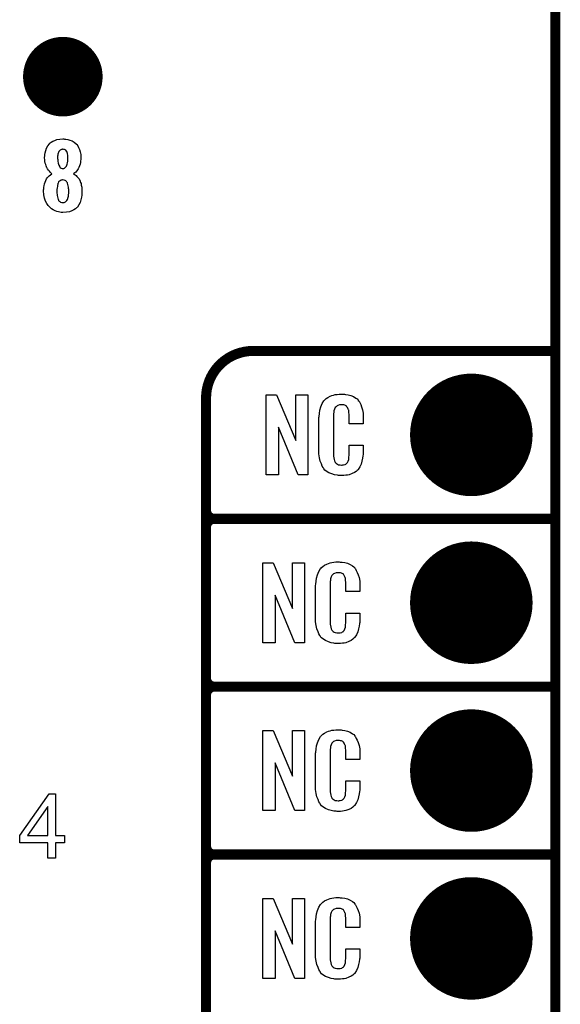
# Model space of a CAD drawing. Extents: x -0.07 to 0.95, y -0.15 to 1.54.
# Tile 17 of 21: x 0.63 to 0.95, y 0.36 to 0.95. Entities that reach past the tile are written whole.
import ezdxf

# ---------------------------------------------------------------- set-up
doc = ezdxf.new("R2010")
doc.units = 0
doc.layers.get('0').update_dxf_attribs({"linetype": 'CONTINUOUS'})
for name, color, linetype in [('gko', 6, 'CONTINUOUS'), ('gto', 2, 'CONTINUOUS'), ('gts', 1, 'CONTINUOUS')]:
    doc.layers.add(name, color=color, linetype=linetype)

# ---------------------------------------------------------------- blocks, each defined once
blk = doc.blocks.new('D31')
at = {"const_width": 0.003}
blk.add_lwpolyline([(-0.0015, 0, 1), (0.0015, 0, 1)], format="xyb", close=True, dxfattribs=at)
blk = doc.blocks.new('D37')
at = {"const_width": 0.0237}
blk.add_lwpolyline([(-0.01185, 0, 1), (0.01185, 0, 1)], format="xyb", close=True, dxfattribs=at)
blk = doc.blocks.new('D39')
at = {"const_width": 0.0365}
blk.add_lwpolyline([(-0.01825, 0, 1), (0.01825, 0, 1)], format="xyb", close=True, dxfattribs=at)

msp = doc.modelspace()

# ---------------------------------------------------------------- linework, layer by layer
at = {"layer": 'gko', "color": 6, "const_width": 0.006}
msp.add_lwpolyline([(0.95, -0.05), (0.95, 1.45)], dxfattribs=at)
at = {"layer": 'gto', "color": 2}
for points in [[(0.6576, 0.8762), (0.6585, 0.8761), (0.6596, 0.876), (0.6609, 0.8756), (0.6622, 0.8751), (0.6635, 0.8744), (0.6646, 0.8734), (0.6647, 0.8732), (0.6651, 0.8729), (0.6656, 0.8722), (0.6661, 0.8713), (0.6666, 0.8701), (0.6671, 0.8687), (0.6674, 0.8671), (0.6675, 0.8653), (0.6675, 0.8651), (0.6675, 0.8647), (0.6674, 0.8641), (0.6673, 0.8632), (0.6672, 0.8623), (0.667, 0.8613), (0.6667, 0.8602), (0.6663, 0.8593), (0.6662, 0.8592), (0.6661, 0.8589), (0.6658, 0.8585), (0.6655, 0.8579), (0.6651, 0.8573), (0.6645, 0.8566), (0.6639, 0.8561), (0.6631, 0.8555), (0.6632, 0.8554), (0.6636, 0.8552), (0.664, 0.855), (0.6646, 0.8545), (0.6651, 0.854), (0.6658, 0.8532), (0.6664, 0.8525), (0.6669, 0.8515), (0.667, 0.8514), (0.6671, 0.851), (0.6673, 0.8504), (0.6676, 0.8497), (0.6677, 0.8487), (0.668, 0.8476), (0.6681, 0.8463), (0.6681, 0.845), (0.6681, 0.8449), (0.6681, 0.8447), (0.6681, 0.8444), (0.6681, 0.844), (0.6681, 0.8435), (0.668, 0.8429), (0.6678, 0.8416), (0.6675, 0.8401), (0.667, 0.8385), (0.6663, 0.837), (0.6654, 0.8357), (0.6652, 0.8355), (0.6649, 0.8352), (0.6642, 0.8347), (0.6633, 0.8341), (0.6621, 0.8334), (0.6606, 0.8329), (0.6588, 0.8326), (0.6567, 0.8324), (0.6562, 0.8324), (0.6557, 0.8325), (0.6549, 0.8326), (0.6541, 0.8328), (0.6531, 0.8331), (0.6521, 0.8335), (0.651, 0.834), (0.6499, 0.8347), (0.6489, 0.8356), (0.6479, 0.8366), (0.6471, 0.8378), (0.6463, 0.8393), (0.6457, 0.8411), (0.6454, 0.8431), (0.6452, 0.8453), (0.6452, 0.8454), (0.6452, 0.8455), (0.6452, 0.8459), (0.6453, 0.8466), (0.6454, 0.8475), (0.6456, 0.8484), (0.6457, 0.8495), (0.6461, 0.8506), (0.6465, 0.8516), (0.6466, 0.8517), (0.6467, 0.852), (0.647, 0.8525), (0.6474, 0.8531), (0.648, 0.8537), (0.6486, 0.8543), (0.6493, 0.855), (0.6502, 0.8555), (0.6502, 0.8556), (0.6499, 0.8557), (0.6496, 0.8561), (0.6492, 0.8565), (0.6487, 0.8571), (0.6481, 0.8577), (0.6476, 0.8585), (0.6471, 0.8593), (0.647, 0.8594), (0.6469, 0.8597), (0.6467, 0.8602), (0.6465, 0.861), (0.6462, 0.8618), (0.646, 0.8628), (0.6459, 0.8639), (0.6458, 0.8651), (0.6458, 0.8652), (0.6458, 0.8654), (0.6458, 0.8656), (0.6459, 0.8661), (0.646, 0.867), (0.6462, 0.8681), (0.6465, 0.8695), (0.647, 0.8709), (0.6477, 0.8722), (0.6487, 0.8734), (0.6488, 0.8736), (0.6492, 0.8739), (0.6498, 0.8743), (0.6507, 0.8749), (0.6519, 0.8754), (0.6532, 0.8759), (0.6549, 0.8762), (0.6567, 0.8763), (0.6572, 0.8763), (0.6576, 0.8762)], [(0.6567, 0.8702), (0.6565, 0.8702), (0.6562, 0.8701), (0.6558, 0.8701), (0.6555, 0.8699), (0.6551, 0.8696), (0.6547, 0.8693), (0.6543, 0.8688), (0.6543, 0.8687), (0.6542, 0.8686), (0.6541, 0.8682), (0.654, 0.8679), (0.6538, 0.8673), (0.6537, 0.8667), (0.6536, 0.866), (0.6536, 0.8651), (0.6536, 0.8651), (0.6536, 0.8649), (0.6536, 0.8646), (0.6537, 0.8641), (0.6537, 0.8631), (0.654, 0.8619), (0.6543, 0.8606), (0.6549, 0.8596), (0.6552, 0.8591), (0.6557, 0.8588), (0.6562, 0.8586), (0.6567, 0.8586), (0.6569, 0.8586), (0.6572, 0.8586), (0.6576, 0.8589), (0.6582, 0.8594), (0.6585, 0.8597), (0.6588, 0.8601), (0.6591, 0.8607), (0.6592, 0.8613), (0.6595, 0.8621), (0.6596, 0.863), (0.6597, 0.864), (0.6597, 0.8651), (0.6597, 0.8652), (0.6597, 0.8656), (0.6597, 0.866), (0.6596, 0.8665), (0.6594, 0.8676), (0.6592, 0.8683), (0.659, 0.8688), (0.659, 0.8689), (0.6588, 0.8691), (0.6584, 0.8696), (0.6577, 0.87), (0.6572, 0.8701), (0.6567, 0.8702)], [(0.6567, 0.8519), (0.6564, 0.8519), (0.6561, 0.8518), (0.6556, 0.8517), (0.6552, 0.8514), (0.6547, 0.8511), (0.6542, 0.8507), (0.6539, 0.85), (0.6539, 0.8499), (0.6538, 0.8497), (0.6537, 0.8492), (0.6536, 0.8487), (0.6535, 0.848), (0.6533, 0.8471), (0.6532, 0.8462), (0.6532, 0.845), (0.6532, 0.8449), (0.6532, 0.8445), (0.6532, 0.844), (0.6533, 0.8433), (0.6534, 0.8426), (0.6535, 0.8418), (0.6537, 0.841), (0.6539, 0.8402), (0.6539, 0.8402), (0.6541, 0.84), (0.6542, 0.8397), (0.6546, 0.8393), (0.6549, 0.839), (0.6554, 0.8387), (0.656, 0.8385), (0.6567, 0.8384), (0.6571, 0.8384), (0.6574, 0.8385), (0.6578, 0.8387), (0.6583, 0.8388), (0.6587, 0.8392), (0.6591, 0.8397), (0.6595, 0.8402), (0.6595, 0.8403), (0.6596, 0.8406), (0.6597, 0.841), (0.6599, 0.8416), (0.66, 0.8422), (0.6601, 0.8431), (0.6602, 0.844), (0.6602, 0.845), (0.6602, 0.8452), (0.6602, 0.8455), (0.6602, 0.8461), (0.6601, 0.8468), (0.6601, 0.8476), (0.6599, 0.8484), (0.6597, 0.8492), (0.6595, 0.85), (0.6595, 0.8501), (0.6593, 0.8503), (0.6591, 0.8506), (0.6589, 0.851), (0.6585, 0.8513), (0.658, 0.8516), (0.6574, 0.8518), (0.6567, 0.8519)], [(0.8026, 0.6762), (0.7969, 0.6762), (0.7852, 0.7046), (0.7852, 0.6762), (0.7778, 0.6762), (0.7778, 0.7238), (0.7839, 0.7238), (0.7955, 0.6966), (0.7955, 0.7238), (0.8026, 0.7238), (0.8026, 0.6762)], [(0.8238, 0.7242), (0.8244, 0.7242), (0.825, 0.7241), (0.8266, 0.7239), (0.8282, 0.7235), (0.8298, 0.7228), (0.8313, 0.7219), (0.832, 0.7214), (0.8326, 0.7207), (0.8327, 0.7205), (0.8331, 0.7201), (0.8335, 0.7192), (0.8341, 0.7181), (0.8346, 0.7167), (0.8351, 0.715), (0.8355, 0.7129), (0.8356, 0.7106), (0.8356, 0.7066), (0.8272, 0.7066), (0.8272, 0.7107), (0.8272, 0.7108), (0.8272, 0.7111), (0.8272, 0.7116), (0.8272, 0.7121), (0.8271, 0.7134), (0.827, 0.7141), (0.827, 0.7146), (0.827, 0.7147), (0.8269, 0.7149), (0.8267, 0.7154), (0.8263, 0.7163), (0.8257, 0.717), (0.8256, 0.7172), (0.8254, 0.7173), (0.825, 0.7175), (0.8246, 0.7177), (0.8241, 0.7178), (0.8234, 0.7179), (0.8223, 0.7179), (0.822, 0.7179), (0.8215, 0.7179), (0.8205, 0.7175), (0.82, 0.7173), (0.8196, 0.7169), (0.8194, 0.7167), (0.819, 0.7163), (0.8185, 0.7154), (0.8182, 0.7143), (0.8182, 0.7142), (0.8182, 0.7141), (0.8181, 0.7137), (0.8181, 0.7132), (0.818, 0.7127), (0.818, 0.7119), (0.8179, 0.7111), (0.8179, 0.7102), (0.8179, 0.6895), (0.8179, 0.6894), (0.8179, 0.6889), (0.818, 0.6882), (0.818, 0.6873), (0.8184, 0.6854), (0.8185, 0.6845), (0.8189, 0.6837), (0.819, 0.6836), (0.8191, 0.6834), (0.8194, 0.6832), (0.8197, 0.6829), (0.8203, 0.6825), (0.8209, 0.6822), (0.8218, 0.6821), (0.8227, 0.682), (0.8231, 0.682), (0.8234, 0.6821), (0.8238, 0.6821), (0.8248, 0.6823), (0.8253, 0.6826), (0.8257, 0.6829), (0.8257, 0.6829), (0.8258, 0.6831), (0.8262, 0.6835), (0.8267, 0.6844), (0.827, 0.6854), (0.827, 0.6855), (0.827, 0.6857), (0.827, 0.686), (0.8271, 0.6865), (0.8271, 0.687), (0.8272, 0.6878), (0.8272, 0.6886), (0.8272, 0.6895), (0.8272, 0.6938), (0.8356, 0.6938), (0.8356, 0.69), (0.8356, 0.6899), (0.8356, 0.6897), (0.8356, 0.6894), (0.8356, 0.6889), (0.8355, 0.6883), (0.8354, 0.6876), (0.8352, 0.6861), (0.8348, 0.6844), (0.8344, 0.6826), (0.8336, 0.6809), (0.8327, 0.6794), (0.8326, 0.6792), (0.8321, 0.6788), (0.8314, 0.6782), (0.8304, 0.6775), (0.829, 0.6769), (0.8272, 0.6762), (0.8263, 0.676), (0.8252, 0.6759), (0.824, 0.6757), (0.822, 0.6757), (0.8215, 0.6758), (0.8208, 0.6758), (0.8202, 0.6759), (0.8186, 0.6762), (0.8169, 0.6767), (0.8151, 0.6774), (0.8135, 0.6784), (0.8128, 0.679), (0.8122, 0.6797), (0.8122, 0.6798), (0.8121, 0.6799), (0.8119, 0.6802), (0.8117, 0.6805), (0.8112, 0.6814), (0.8107, 0.6827), (0.81, 0.6844), (0.8096, 0.6864), (0.8092, 0.6887), (0.8091, 0.6914), (0.8091, 0.7083), (0.8091, 0.7084), (0.8091, 0.7087), (0.8091, 0.7091), (0.8092, 0.7096), (0.8092, 0.7103), (0.8093, 0.711), (0.8095, 0.7128), (0.8098, 0.7147), (0.8104, 0.7167), (0.8111, 0.7186), (0.8122, 0.7203), (0.8122, 0.7204), (0.8123, 0.7204), (0.8127, 0.7209), (0.8135, 0.7216), (0.8146, 0.7223), (0.816, 0.723), (0.817, 0.7234), (0.8179, 0.7237), (0.8189, 0.724), (0.8201, 0.7241), (0.8213, 0.7243), (0.8233, 0.7243), (0.8238, 0.7242)], [(0.8006, 0.5762), (0.7949, 0.5762), (0.7832, 0.6046), (0.7832, 0.5762), (0.7758, 0.5762), (0.7758, 0.6238), (0.7819, 0.6238), (0.7935, 0.5966), (0.7935, 0.6238), (0.8006, 0.6238), (0.8006, 0.5762)], [(0.8218, 0.6242), (0.8224, 0.6242), (0.823, 0.6241), (0.8246, 0.6239), (0.8262, 0.6235), (0.8278, 0.6228), (0.8293, 0.6219), (0.83, 0.6214), (0.8306, 0.6207), (0.8307, 0.6205), (0.8311, 0.6201), (0.8315, 0.6192), (0.8321, 0.6181), (0.8326, 0.6167), (0.8331, 0.615), (0.8335, 0.6129), (0.8336, 0.6106), (0.8336, 0.6066), (0.8252, 0.6066), (0.8252, 0.6107), (0.8252, 0.6108), (0.8252, 0.6111), (0.8252, 0.6116), (0.8252, 0.6121), (0.8251, 0.6134), (0.825, 0.6141), (0.825, 0.6146), (0.825, 0.6147), (0.8249, 0.6149), (0.8247, 0.6154), (0.8243, 0.6163), (0.8238, 0.617), (0.8236, 0.6172), (0.8234, 0.6173), (0.823, 0.6175), (0.8226, 0.6177), (0.8221, 0.6178), (0.8214, 0.6179), (0.8203, 0.6179), (0.82, 0.6179), (0.8195, 0.6179), (0.8185, 0.6175), (0.818, 0.6173), (0.8176, 0.6169), (0.8174, 0.6167), (0.817, 0.6163), (0.8165, 0.6154), (0.8162, 0.6143), (0.8162, 0.6142), (0.8162, 0.6141), (0.8161, 0.6137), (0.8161, 0.6132), (0.816, 0.6127), (0.816, 0.6119), (0.8159, 0.6111), (0.8159, 0.6102), (0.8159, 0.5895), (0.8159, 0.5894), (0.8159, 0.5889), (0.816, 0.5882), (0.816, 0.5873), (0.8163, 0.5854), (0.8165, 0.5845), (0.8169, 0.5837), (0.817, 0.5836), (0.8171, 0.5834), (0.8174, 0.5832), (0.8177, 0.5829), (0.8183, 0.5825), (0.8189, 0.5822), (0.8198, 0.5821), (0.8207, 0.582), (0.8211, 0.582), (0.8214, 0.5821), (0.8218, 0.5821), (0.8228, 0.5823), (0.8233, 0.5826), (0.8237, 0.5829), (0.8238, 0.5829), (0.8238, 0.5831), (0.8242, 0.5835), (0.8247, 0.5844), (0.825, 0.5854), (0.825, 0.5855), (0.825, 0.5857), (0.825, 0.586), (0.8251, 0.5865), (0.8251, 0.587), (0.8252, 0.5878), (0.8252, 0.5886), (0.8252, 0.5895), (0.8252, 0.5938), (0.8336, 0.5938), (0.8336, 0.59), (0.8336, 0.5899), (0.8336, 0.5897), (0.8336, 0.5894), (0.8336, 0.5889), (0.8335, 0.5883), (0.8334, 0.5876), (0.8332, 0.5861), (0.8328, 0.5844), (0.8324, 0.5826), (0.8316, 0.5809), (0.8307, 0.5794), (0.8306, 0.5792), (0.8301, 0.5788), (0.8294, 0.5782), (0.8284, 0.5775), (0.827, 0.5769), (0.8252, 0.5762), (0.8243, 0.576), (0.8232, 0.5759), (0.822, 0.5757), (0.82, 0.5757), (0.8195, 0.5758), (0.8188, 0.5758), (0.8182, 0.5759), (0.8166, 0.5762), (0.8149, 0.5767), (0.8131, 0.5774), (0.8115, 0.5784), (0.8108, 0.579), (0.8102, 0.5797), (0.8102, 0.5798), (0.8101, 0.5799), (0.8099, 0.5802), (0.8097, 0.5805), (0.8092, 0.5814), (0.8087, 0.5827), (0.808, 0.5844), (0.8076, 0.5864), (0.8072, 0.5887), (0.8071, 0.5914), (0.8071, 0.6083), (0.8071, 0.6084), (0.8071, 0.6087), (0.8071, 0.6091), (0.8072, 0.6096), (0.8072, 0.6103), (0.8073, 0.611), (0.8075, 0.6128), (0.8078, 0.6147), (0.8084, 0.6166), (0.8091, 0.6186), (0.8102, 0.6203), (0.8102, 0.6203), (0.8103, 0.6204), (0.8107, 0.6209), (0.8115, 0.6216), (0.8126, 0.6223), (0.814, 0.623), (0.815, 0.6234), (0.8159, 0.6237), (0.8169, 0.624), (0.8181, 0.6241), (0.8193, 0.6243), (0.8213, 0.6243), (0.8218, 0.6242)], [(0.8006, 0.4762), (0.7949, 0.4762), (0.7832, 0.5046), (0.7832, 0.4762), (0.7758, 0.4762), (0.7758, 0.5238), (0.7819, 0.5238), (0.7935, 0.4966), (0.7935, 0.5238), (0.8006, 0.5238), (0.8006, 0.4762)], [(0.8218, 0.5242), (0.8224, 0.5242), (0.823, 0.5241), (0.8246, 0.5239), (0.8262, 0.5235), (0.8278, 0.5228), (0.8293, 0.5219), (0.83, 0.5214), (0.8306, 0.5207), (0.8307, 0.5205), (0.8311, 0.5201), (0.8315, 0.5192), (0.8321, 0.5181), (0.8326, 0.5167), (0.8331, 0.515), (0.8335, 0.5129), (0.8336, 0.5106), (0.8336, 0.5066), (0.8252, 0.5066), (0.8252, 0.5107), (0.8252, 0.5108), (0.8252, 0.5111), (0.8252, 0.5116), (0.8252, 0.5121), (0.8251, 0.5134), (0.825, 0.5141), (0.825, 0.5146), (0.825, 0.5147), (0.8249, 0.5149), (0.8247, 0.5154), (0.8243, 0.5163), (0.8238, 0.517), (0.8236, 0.5172), (0.8234, 0.5173), (0.823, 0.5175), (0.8226, 0.5177), (0.8221, 0.5178), (0.8214, 0.5179), (0.8203, 0.5179), (0.82, 0.5179), (0.8195, 0.5179), (0.8185, 0.5175), (0.818, 0.5173), (0.8176, 0.5169), (0.8174, 0.5167), (0.817, 0.5163), (0.8165, 0.5154), (0.8162, 0.5143), (0.8162, 0.5142), (0.8162, 0.5141), (0.8161, 0.5137), (0.8161, 0.5132), (0.816, 0.5127), (0.816, 0.5119), (0.8159, 0.5111), (0.8159, 0.5102), (0.8159, 0.4895), (0.8159, 0.4894), (0.8159, 0.4889), (0.816, 0.4882), (0.816, 0.4873), (0.8163, 0.4854), (0.8165, 0.4845), (0.8169, 0.4837), (0.817, 0.4836), (0.8171, 0.4834), (0.8174, 0.4832), (0.8177, 0.4829), (0.8183, 0.4825), (0.8189, 0.4822), (0.8198, 0.4821), (0.8207, 0.482), (0.8211, 0.482), (0.8214, 0.4821), (0.8218, 0.4821), (0.8228, 0.4823), (0.8233, 0.4826), (0.8237, 0.4829), (0.8238, 0.4829), (0.8238, 0.4831), (0.8242, 0.4835), (0.8247, 0.4844), (0.825, 0.4854), (0.825, 0.4855), (0.825, 0.4857), (0.825, 0.486), (0.8251, 0.4865), (0.8251, 0.487), (0.8252, 0.4878), (0.8252, 0.4886), (0.8252, 0.4895), (0.8252, 0.4938), (0.8336, 0.4938), (0.8336, 0.49), (0.8336, 0.4899), (0.8336, 0.4897), (0.8336, 0.4894), (0.8336, 0.4889), (0.8335, 0.4883), (0.8334, 0.4876), (0.8332, 0.4861), (0.8328, 0.4844), (0.8324, 0.4826), (0.8316, 0.4809), (0.8307, 0.4794), (0.8306, 0.4792), (0.8301, 0.4788), (0.8294, 0.4782), (0.8284, 0.4775), (0.827, 0.4769), (0.8252, 0.4762), (0.8243, 0.476), (0.8232, 0.4759), (0.822, 0.4757), (0.82, 0.4757), (0.8195, 0.4758), (0.8188, 0.4758), (0.8182, 0.4759), (0.8166, 0.4762), (0.8149, 0.4767), (0.8131, 0.4774), (0.8115, 0.4784), (0.8108, 0.479), (0.8102, 0.4797), (0.8102, 0.4798), (0.8101, 0.4799), (0.8099, 0.4802), (0.8097, 0.4805), (0.8092, 0.4814), (0.8087, 0.4827), (0.808, 0.4844), (0.8076, 0.4864), (0.8072, 0.4887), (0.8071, 0.4914), (0.8071, 0.5083), (0.8071, 0.5084), (0.8071, 0.5087), (0.8071, 0.5091), (0.8072, 0.5096), (0.8072, 0.5103), (0.8073, 0.511), (0.8075, 0.5128), (0.8078, 0.5147), (0.8084, 0.5166), (0.8091, 0.5186), (0.8102, 0.5203), (0.8102, 0.5203), (0.8103, 0.5204), (0.8107, 0.5209), (0.8115, 0.5216), (0.8126, 0.5223), (0.814, 0.523), (0.815, 0.5234), (0.8159, 0.5237), (0.8169, 0.524), (0.8181, 0.5241), (0.8193, 0.5243), (0.8213, 0.5243), (0.8218, 0.5242)], [(0.6524, 0.4613), (0.6577, 0.4613), (0.6577, 0.457), (0.6524, 0.457), (0.6524, 0.4478), (0.6477, 0.4478), (0.6477, 0.457), (0.631, 0.457), (0.631, 0.4613), (0.6486, 0.4862), (0.6524, 0.4862), (0.6524, 0.4613)], [(0.6477, 0.4785), (0.6356, 0.4613), (0.6477, 0.4613), (0.6477, 0.4785)], [(0.8006, 0.3762), (0.7949, 0.3762), (0.7832, 0.4046), (0.7832, 0.3762), (0.7758, 0.3762), (0.7758, 0.4238), (0.7819, 0.4238), (0.7935, 0.3966), (0.7935, 0.4238), (0.8006, 0.4238), (0.8006, 0.3762)], [(0.8218, 0.4242), (0.8224, 0.4242), (0.823, 0.4241), (0.8246, 0.4239), (0.8262, 0.4235), (0.8278, 0.4228), (0.8293, 0.4219), (0.83, 0.4214), (0.8306, 0.4207), (0.8307, 0.4205), (0.8311, 0.4201), (0.8315, 0.4192), (0.8321, 0.4181), (0.8326, 0.4167), (0.8331, 0.415), (0.8335, 0.4129), (0.8336, 0.4106), (0.8336, 0.4066), (0.8252, 0.4066), (0.8252, 0.4107), (0.8252, 0.4108), (0.8252, 0.4111), (0.8252, 0.4116), (0.8252, 0.4121), (0.8251, 0.4134), (0.825, 0.4141), (0.825, 0.4146), (0.825, 0.4147), (0.8249, 0.4149), (0.8247, 0.4154), (0.8243, 0.4163), (0.8238, 0.417), (0.8236, 0.4172), (0.8234, 0.4173), (0.823, 0.4175), (0.8226, 0.4177), (0.8221, 0.4178), (0.8214, 0.4179), (0.8203, 0.4179), (0.82, 0.4179), (0.8195, 0.4179), (0.8185, 0.4175), (0.818, 0.4173), (0.8176, 0.4169), (0.8174, 0.4167), (0.817, 0.4163), (0.8165, 0.4154), (0.8162, 0.4143), (0.8162, 0.4142), (0.8162, 0.4141), (0.8161, 0.4137), (0.8161, 0.4132), (0.816, 0.4127), (0.816, 0.4119), (0.8159, 0.4111), (0.8159, 0.4102), (0.8159, 0.3895), (0.8159, 0.3894), (0.8159, 0.3889), (0.816, 0.3882), (0.816, 0.3873), (0.8163, 0.3854), (0.8165, 0.3845), (0.8169, 0.3837), (0.817, 0.3836), (0.8171, 0.3834), (0.8174, 0.3832), (0.8177, 0.3829), (0.8183, 0.3825), (0.8189, 0.3822), (0.8198, 0.3821), (0.8207, 0.382), (0.8211, 0.382), (0.8214, 0.3821), (0.8218, 0.3821), (0.8228, 0.3823), (0.8233, 0.3826), (0.8237, 0.3829), (0.8238, 0.3829), (0.8238, 0.3831), (0.8242, 0.3835), (0.8247, 0.3844), (0.825, 0.3854), (0.825, 0.3855), (0.825, 0.3857), (0.825, 0.386), (0.8251, 0.3865), (0.8251, 0.387), (0.8252, 0.3878), (0.8252, 0.3886), (0.8252, 0.3895), (0.8252, 0.3938), (0.8336, 0.3938), (0.8336, 0.39), (0.8336, 0.3899), (0.8336, 0.3897), (0.8336, 0.3894), (0.8336, 0.3889), (0.8335, 0.3883), (0.8334, 0.3876), (0.8332, 0.3861), (0.8328, 0.3844), (0.8324, 0.3826), (0.8316, 0.3809), (0.8307, 0.3794), (0.8306, 0.3792), (0.8301, 0.3788), (0.8294, 0.3782), (0.8284, 0.3775), (0.827, 0.3769), (0.8252, 0.3762), (0.8243, 0.376), (0.8232, 0.3759), (0.822, 0.3757), (0.82, 0.3757), (0.8195, 0.3758), (0.8188, 0.3758), (0.8182, 0.3759), (0.8166, 0.3762), (0.8149, 0.3767), (0.8131, 0.3774), (0.8115, 0.3784), (0.8108, 0.379), (0.8102, 0.3797), (0.8102, 0.3798), (0.8101, 0.3799), (0.8099, 0.3802), (0.8097, 0.3805), (0.8092, 0.3814), (0.8087, 0.3827), (0.808, 0.3844), (0.8076, 0.3864), (0.8072, 0.3887), (0.8071, 0.3914), (0.8071, 0.4083), (0.8071, 0.4084), (0.8071, 0.4087), (0.8071, 0.4091), (0.8072, 0.4096), (0.8072, 0.4103), (0.8073, 0.411), (0.8075, 0.4128), (0.8078, 0.4147), (0.8084, 0.4166), (0.8091, 0.4186), (0.8102, 0.4203), (0.8102, 0.4203), (0.8103, 0.4204), (0.8107, 0.4209), (0.8115, 0.4216), (0.8126, 0.4223), (0.814, 0.423), (0.815, 0.4234), (0.8159, 0.4237), (0.8169, 0.424), (0.8181, 0.4241), (0.8193, 0.4243), (0.8213, 0.4243), (0.8218, 0.4242)]]:
    msp.add_lwpolyline(points, dxfattribs=at)
at = {"layer": 'gto', "color": 2, "const_width": 0.006}
for points in [[(0.77, 0.75, 0.414214), (0.742, 0.722)], [(0.742, 0.655, 0.414214), (0.747, 0.65)], [(0.747, 0.65, 0.414214), (0.742, 0.645)], [(0.747, 0.65, 0.414214), (0.742, 0.645)], [(0.742, 0.555, 0.414214), (0.747, 0.55)], [(0.747, 0.55, 0.414214), (0.742, 0.545)], [(0.747, 0.55, 0.414214), (0.742, 0.545)], [(0.742, 0.455, 0.414214), (0.747, 0.45)], [(0.747, 0.45, 0.414214), (0.742, 0.445)], [(0.747, 0.45, 0.414214), (0.742, 0.445)]]:
    msp.add_lwpolyline(points, format="xyb", dxfattribs=at)
for points in [[(0.77, 0.75), (0.77, 0.75)], [(0.77, 0.75), (0.77, 0.75)], [(0.77, 0.75), (0.95, 0.75)], [(0.742, -0.022), (0.742, 0.722)], [(0.742, 0.655), (0.742, 0.655)], [(0.742, 0.655), (0.742, 0.655)], [(0.747, 0.65), (0.747, 0.65)], [(0.747, 0.65), (0.747, 0.65)], [(0.747, 0.65), (0.747, 0.65)], [(0.747, 0.65), (0.747, 0.65)], [(0.747, 0.65), (0.95, 0.65)], [(0.747, 0.65), (0.95, 0.65)], [(0.742, 0.555), (0.742, 0.645)], [(0.742, 0.555), (0.742, 0.555)], [(0.742, 0.555), (0.742, 0.555)], [(0.747, 0.55), (0.747, 0.55)], [(0.747, 0.55), (0.747, 0.55)], [(0.747, 0.55), (0.747, 0.55)], [(0.747, 0.55), (0.747, 0.55)], [(0.747, 0.55), (0.95, 0.55)], [(0.747, 0.55), (0.95, 0.55)], [(0.742, 0.455), (0.742, 0.545)], [(0.742, 0.455), (0.742, 0.455)], [(0.742, 0.455), (0.742, 0.455)], [(0.747, 0.45), (0.747, 0.45)], [(0.747, 0.45), (0.747, 0.45)], [(0.747, 0.45), (0.747, 0.45)], [(0.747, 0.45), (0.747, 0.45)], [(0.747, 0.45), (0.95, 0.45)], [(0.747, 0.45), (0.95, 0.45)], [(0.742, 0.355), (0.742, 0.445)]]:
    msp.add_lwpolyline(points, dxfattribs=at)

# ---------------------------------------------------------------- block references
at = {"layer": 'gto'}
for p in [(0.77, 0.75), (0.77, 0.75), (0.77, 0.75), (0.77, 0.75), (0.95, 0.75), (0.742, 0.722), (0.742, 0.722), (0.742, 0.655), (0.742, 0.655), (0.742, 0.655), (0.747, 0.65), (0.747, 0.65), (0.747, 0.65), (0.747, 0.65), (0.747, 0.65), (0.747, 0.65), (0.747, 0.65), (0.747, 0.65), (0.747, 0.65), (0.95, 0.65), (0.95, 0.65), (0.742, 0.645), (0.742, 0.645), (0.742, 0.645), (0.742, 0.555), (0.742, 0.555), (0.742, 0.555), (0.742, 0.555), (0.747, 0.55), (0.747, 0.55), (0.747, 0.55), (0.747, 0.55), (0.747, 0.55), (0.747, 0.55), (0.747, 0.55), (0.747, 0.55), (0.747, 0.55), (0.95, 0.55), (0.95, 0.55), (0.742, 0.545), (0.742, 0.545), (0.742, 0.545), (0.742, 0.455), (0.742, 0.455), (0.742, 0.455), (0.742, 0.455), (0.747, 0.45), (0.747, 0.45), (0.747, 0.45), (0.747, 0.45), (0.747, 0.45), (0.747, 0.45), (0.747, 0.45), (0.747, 0.45), (0.747, 0.45), (0.95, 0.45), (0.95, 0.45), (0.742, 0.445), (0.742, 0.445), (0.742, 0.445)]:
    msp.add_blockref('D31', p, dxfattribs=at)
at = {"layer": 'gts'}
for name, p in [('D37', (0.6567, 0.9134)), ('D39', (0.9, 0.7)), ('D39', (0.9, 0.6)), ('D39', (0.9, 0.5)), ('D39', (0.9, 0.4))]:
    msp.add_blockref(name, p, dxfattribs=at)

doc.saveas('drawing.dxf')
